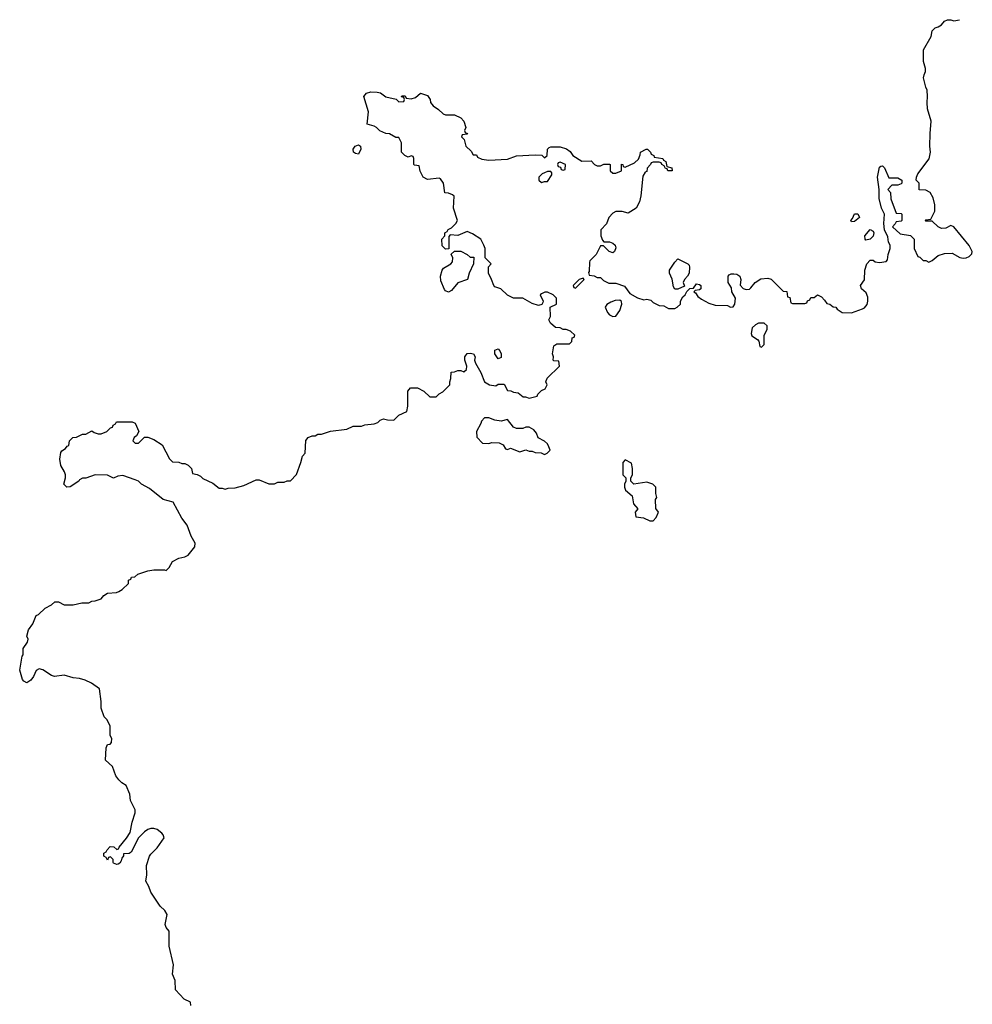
# Model space of a CAD drawing. Header units: inches. Extents: x 2386215 to 2556187, y 580866 to 760840.
# Tile 49 of 203: x 2535284 to 2541430, y 616996 to 623345. Entities that reach past the tile are written whole.
import ezdxf

# ---------------------------------------------------------------- set-up
doc = ezdxf.new("R2010")
doc.units = ezdxf.units.IN
doc.header["$MEASUREMENT"] = 0
for name, color, linetype in [('C5631', 7, 'Continuous'), ('C5632', 7, 'Continuous'), ('C5642', 7, 'Continuous')]:
    doc.layers.add(name, color=color, linetype=linetype)

msp = doc.modelspace()

# ---------------------------------------------------------------- linework, layer by layer
at = {"layer": 'C5631', "color": 5, "elevation": 40}
msp.add_lwpolyline([(2536388.4, 616988.4), (2536386, 617010), (2536346, 617030), (2536289, 617089), (2536288, 617150), (2536269, 617190), (2536277.2, 617250), (2536248.9, 617371.1), (2536248.4, 617468.4), (2536228, 617490), (2536222, 617510), (2536234.6, 617574.6), (2536220.4, 617600.4), (2536190, 617628), (2536130, 617718), (2536116.4, 617756.4), (2536098, 617790), (2536104, 617830), (2536102, 617890), (2536121.2, 617950), (2536130, 617964.7), (2536170, 618004.7), (2536215.3, 618070), (2536208.9, 618088.9), (2536200.4, 618100.4), (2536170, 618122), (2536150, 618128.7), (2536130, 618128.7), (2536110, 618122), (2536090, 618108.7), (2536051, 618070), (2536003.6, 617976.4), (2535990, 617968), (2535954, 617966), (2535954, 617954), (2535942, 617938), (2535939.6, 617920.4), (2535930, 617906), (2535919.6, 617900.4), (2535910, 617898), (2535890, 617906), (2535886, 617910), (2535886, 617930), (2535870, 617946), (2535858, 617942), (2535850, 617926), (2535842, 617942), (2535826, 617950), (2535826, 617970), (2535842, 617978), (2535847.3, 617992.7), (2535867.3, 618012.7), (2535891.6, 618011.6), (2535910, 617994), (2535922, 617998), (2535926, 618010), (2535973.6, 618066.4), (2535997.2, 618102.8), (2536009.5, 618170.5), (2536029, 618230), (2536028.9, 618248.9), (2535998, 618310), (2535995.3, 618350), (2535970, 618406), (2535943.1, 618423.1), (2535923.2, 618443.2), (2535904, 618470), (2535882, 618530), (2535838, 618570), (2535842, 618650), (2535850, 618672), (2535867.3, 618672.7), (2535876.4, 618683.6), (2535878, 618710), (2535868.7, 618728.7), (2535868, 618790), (2535848, 618830), (2535829.3, 618849.3), (2535810, 618906), (2535809.1, 618949.1), (2535798, 619030), (2535746.3, 619066.3), (2535705.6, 619085.6), (2535670, 619097.2), (2535630, 619100.9), (2535570, 619117.2), (2535509.5, 619109.5), (2535490, 619116), (2535432.9, 619152.9), (2535410, 619159), (2535390, 619148.7), (2535373, 619110), (2535355.1, 619084.9), (2535330, 619069.6), (2535310, 619079.3), (2535302, 619090), (2535284, 619150), (2535300.2, 619239.8), (2535306, 619250), (2535306, 619290), (2535335.3, 619330), (2535338, 619350), (2535329.2, 619370), (2535341.2, 619410), (2535369, 619450), (2535390, 619502), (2535406, 619510), (2535449.1, 619550.9), (2535490, 619572), (2535510, 619591), (2535534, 619590), (2535570, 619571.3), (2535630, 619571), (2535685.4, 619585.4), (2535730, 619584.7), (2535750, 619596), (2535770, 619598), (2535810, 619611.3), (2535827.2, 619632.8), (2535850, 619646.8), (2535908.9, 619651.1), (2535923.1, 619656.9), (2535946, 619670), (2535986, 619710), (2535986, 619730), (2536002, 619738), (2536006, 619750), (2536027.3, 619752.7), (2536046, 619770), (2536110, 619791.3), (2536150, 619798), (2536218, 619798), (2536230, 619794), (2536248.4, 619811.6), (2536270, 619852), (2536310, 619872), (2536350, 619882), (2536370, 619892), (2536413.6, 619946.4), (2536415.3, 619970), (2536398.6, 620000)], dxfattribs=at)
at = {"layer": 'C5632', "color": 5, "elevation": 40}
msp.add_lwpolyline([(2536398.6, 620000), (2536390, 620015.3), (2536364.5, 620084.5), (2536329.3, 620130), (2536273.6, 620233.6), (2536209, 620250), (2536122, 620322), (2536070, 620349), (2536050, 620368.7), (2536030, 620378), (2535950, 620405.2), (2535918, 620402), (2535890, 620389), (2535850, 620408.7), (2535770, 620409), (2535710, 620388), (2535690, 620388), (2535670, 620378), (2535664.7, 620370), (2535610, 620333.2), (2535588, 620330), (2535569.3, 620350), (2535579, 620390), (2535579, 620410), (2535574, 620430), (2535549.3, 620470), (2535542.7, 620510), (2535550, 620554), (2535556.4, 620563.6), (2535580.4, 620579.6), (2535590, 620594), (2535602, 620598), (2535606, 620630), (2535626, 620650), (2535650, 620652), (2535690, 620672), (2535710, 620672), (2535750, 620694), (2535763.6, 620683.6), (2535790, 620674), (2535810, 620674), (2535846, 620690), (2535870, 620714), (2535882, 620718), (2535886, 620730), (2535902, 620738), (2535908.4, 620751.6), (2536010, 620751.3), (2536030, 620742), (2536052, 620690), (2536038, 620662), (2536022, 620650), (2536014, 620630), (2536030, 620614), (2536050, 620614), (2536090, 620652), (2536110, 620652), (2536150, 620638), (2536203.6, 620603.6), (2536250, 620514), (2536270, 620494), (2536311.1, 620491.1), (2536330, 620482), (2536350, 620482), (2536370, 620471.3), (2536392, 620450), (2536398, 620418), (2536430, 620412), (2536450, 620402), (2536466.4, 620386.4), (2536530, 620356), (2536570, 620324.7), (2536590, 620324.7), (2536610, 620318), (2536630, 620324.7), (2536673.6, 620326.4), (2536730, 620342), (2536810, 620378), (2536830, 620378), (2536891.6, 620351.6), (2536928.4, 620351.6), (2536950, 620362), (2536990, 620362), (2537008.9, 620371.1), (2537030, 620372), (2537068.9, 620411.1), (2537098, 620490), (2537108, 620530), (2537126, 620550), (2537129.1, 620630.9), (2537146, 620650), (2537170, 620662), (2537190, 620662), (2537208.4, 620671.6), (2537230, 620672), (2537288.9, 620691.1), (2537394.6, 620705.4), (2537436.4, 620723.6), (2537490, 620724.7), (2537510, 620731.3), (2537570, 620738), (2537593.6, 620746.4), (2537610, 620762), (2537630, 620772), (2537656.4, 620763.6), (2537698, 620762), (2537730, 620794), (2537782, 620818), (2537787.3, 620852.7), (2537788, 620950), (2537806, 620970), (2537850, 620971), (2537892, 620950), (2537930, 620912), (2537970, 620912), (2537990, 620932), (2538014.6, 620945.4), (2538058, 620990), (2538058, 621010), (2538066, 621030), (2538067.3, 621072.7), (2538090, 621074), (2538110, 621082), (2538130, 621082), (2538150, 621074), (2538166, 621090), (2538168, 621110), (2538155.3, 621150), (2538155.3, 621170), (2538170, 621191.3), (2538190, 621194.8), (2538212, 621190), (2538222, 621170), (2538218, 621150), (2538224.7, 621130), (2538258, 621070), (2538282, 621010), (2538314, 620990), (2538355.3, 620984.7), (2538370, 620994), (2538410, 620994), (2538430, 620954), (2538451.6, 620951.6), (2538470, 620942), (2538499.6, 620939.6), (2538532.7, 620912.7), (2538547.3, 620912.7), (2538570, 620904.7), (2538622, 620918), (2538626, 620930), (2538650, 620954), (2538674.6, 620965.4), (2538686, 620990), (2538678, 621010), (2538687.3, 621032.7), (2538766, 621110), (2538762, 621142), (2538730, 621146), (2538726, 621150), (2538728, 621170), (2538722, 621190), (2538730, 621242), (2538750, 621254), (2538830, 621254), (2538846, 621270), (2538847.3, 621292.7), (2538862, 621298), (2538866, 621310), (2538836.4, 621336.4), (2538810, 621346), (2538790, 621346), (2538770, 621358), (2538740.4, 621360.4), (2538708.4, 621388.4), (2538698, 621410), (2538708, 621430), (2538706, 621490), (2538746, 621510), (2538746, 621550), (2538726, 621570), (2538690, 621588), (2538672.7, 621587.3), (2538650, 621578), (2538642, 621570), (2538662, 621530), (2538659.6, 621520.4), (2538651.6, 621508.4), (2538630, 621502), (2538590, 621515.3), (2538530, 621548), (2538470, 621548), (2538430, 621568), (2538388.9, 621608.9), (2538350, 621622), (2538342, 621630), (2538328.7, 621670), (2538308.7, 621710), (2538308.4, 621751.6), (2538326, 621770), (2538286, 621810), (2538286, 621870), (2538278, 621890), (2538258, 621930), (2538204.7, 621964.7), (2538170, 621978), (2538110, 621954), (2538062, 621958), (2538052.7, 621947.3), (2538052.7, 621867.3), (2538030, 621866), (2538010, 621886), (2538008, 621930), (2538026, 621950), (2538026, 621970), (2538042, 621978), (2538047.3, 621992.7), (2538070, 622002), (2538098, 622030), (2538108, 622050), (2538082, 622130), (2538087.3, 622207.3), (2538076.4, 622216.4), (2538050, 622226), (2538027.3, 622227.3), (2538018, 622290), (2537999, 622319), (2537990, 622322), (2537914.6, 622314.6), (2537886, 622330), (2537868.4, 622368.4), (2537862, 622402), (2537830, 622406), (2537826, 622410), (2537826, 622450), (2537822, 622462), (2537810, 622466), (2537790, 622458), (2537769.1, 622469.1), (2537748, 622490), (2537748, 622550), (2537730, 622586), (2537710, 622586), (2537670, 622608), (2537646, 622610), (2537608.4, 622628.4), (2537586, 622650), (2537570, 622658), (2537526, 622670), (2537535.3, 622750), (2537504, 622850), (2537521.2, 622870), (2537550, 622879.5), (2537590, 622878.4), (2537612.2, 622872.2), (2537647.1, 622847.1), (2537712, 622832), (2537730, 622814), (2537762, 622818), (2537766, 622830), (2537762, 622842), (2537747.3, 622847.3), (2537750, 622854), (2537770, 622854), (2537778, 622838), (2537810, 622834), (2537836.4, 622843.6), (2537868.9, 622871.1), (2537915.3, 622855.3), (2537932, 622830), (2537934, 622810), (2537952, 622790), (2537986.4, 622766.4), (2538016.9, 622736.9), (2538031.1, 622731.1), (2538090, 622730.8), (2538130, 622710.8), (2538150, 622691), (2538162, 622650), (2538154, 622630), (2538158, 622618), (2538172, 622610), (2538170, 622606), (2538138, 622602), (2538134, 622590), (2538152, 622572), (2538162, 622530), (2538196.9, 622496.9), (2538210, 622474), (2538230, 622474), (2538238, 622458), (2538265.4, 622445.4), (2538310, 622438.8), (2538430, 622444.7), (2538490, 622466.8), (2538610, 622474), (2538652, 622472), (2538670, 622454), (2538686, 622470), (2538688, 622510), (2538700.2, 622519.8), (2538710, 622524.7), (2538770, 622524.7), (2538811, 622511), (2538835.3, 622495.3), (2538852, 622470), (2538910, 622432), (2538970, 622434), (2538991.6, 622411.6), (2539010, 622402), (2539030, 622402), (2539052.7, 622412.7), (2539090, 622414), (2539094, 622410), (2539094, 622370), (2539110, 622354), (2539130, 622354), (2539166, 622370), (2539167.3, 622412.7), (2539174, 622410), (2539178, 622398), (2539190, 622394), (2539250, 622422), (2539275.3, 622444.7), (2539287.3, 622472.7), (2539288.9, 622491.1), (2539326, 622510), (2539334, 622510), (2539354, 622490), (2539358, 622478), (2539374, 622470), (2539378, 622458), (2539434, 622450), (2539438, 622438), (2539452, 622430), (2539458, 622398), (2539492, 622390), (2539494, 622370), (2539466, 622370), (2539462, 622382), (2539450, 622386), (2539442, 622402), (2539426, 622410), (2539422, 622422), (2539410, 622426), (2539370, 622426), (2539358, 622422), (2539354, 622410), (2539332.7, 622387.3), (2539330, 622366), (2539318, 622362), (2539303.6, 622336.4), (2539291.1, 622208.9), (2539282, 622170), (2539262, 622130), (2539210, 622098), (2539170, 622108), (2539130, 622108), (2539110, 622098), (2539084.7, 622070), (2539070, 622028), (2539032, 621990), (2539032, 621950), (2539043.6, 621923.6), (2539052.7, 621912.7), (2539088.4, 621911.6), (2539110, 621904.7), (2539124.7, 621890), (2539130, 621874), (2539122, 621850), (2539110, 621842), (2539086, 621850), (2539050, 621886), (2539030, 621886), (2539002, 621830), (2538962, 621790), (2538959.6, 621780.4), (2538958, 621722), (2538954, 621714), (2538958, 621698), (2538990, 621692), (2539010, 621682), (2539030, 621682), (2539050, 621662), (2539085.4, 621645.4), (2539130, 621644.7), (2539186, 621626), (2539219.6, 621579.6), (2539270, 621551.3), (2539310, 621538), (2539330, 621542), (2539356, 621536), (2539370, 621522), (2539410, 621502), (2539439.6, 621499.6), (2539470, 621482), (2539510, 621482), (2539526, 621490), (2539546, 621510), (2539546, 621530), (2539563.1, 621556.9), (2539578, 621570), (2539587.3, 621592.7), (2539608, 621612), (2539630, 621614), (2539650, 621642), (2539670, 621638), (2539678, 621630), (2539678, 621610), (2539670, 621602), (2539642, 621598), (2539634, 621590), (2539643.6, 621583.6), (2539659.8, 621559.8), (2539682.5, 621542.5), (2539730, 621516), (2539770, 621504.7), (2539850, 621502), (2539870, 621492), (2539887.3, 621492.7), (2539898, 621510), (2539902, 621550), (2539878, 621590), (2539876.4, 621616.4), (2539855.3, 621650), (2539854, 621670), (2539855.3, 621690), (2539861.2, 621698.8), (2539874, 621706), (2539890, 621706.8), (2539910, 621702.8), (2539930.7, 621690.7), (2539936, 621670), (2539932.7, 621632.7), (2539951.6, 621611.6), (2539970, 621604.7), (2539992.5, 621607.5), (2540000, 621616.3)], dxfattribs=at)
for points in [[(2537470, 622478), (2537450, 622482), (2537438, 622490), (2537435.3, 622510), (2537448, 622530), (2537470, 622538), (2537482, 622530), (2537484.7, 622510)], [(2538770, 622426), (2538758, 622422), (2538754, 622410), (2538758, 622398), (2538772.7, 622392.7), (2538778, 622378), (2538790, 622374), (2538802, 622378), (2538806, 622410)], [(2538710, 622366), (2538690, 622366), (2538670, 622358), (2538654, 622350), (2538634, 622330), (2538634, 622310), (2538650, 622294), (2538670, 622302), (2538690, 622302), (2538716.4, 622343.6), (2538718, 622358)], [(2538050, 621588.7), (2538030, 621595.3), (2538024.1, 621604.1), (2538001.5, 621661.5), (2537999.3, 621690), (2538008.7, 621730), (2538018, 621742), (2538066, 621770), (2538076.4, 621783.6), (2538078, 621810), (2538067.3, 621832.7), (2538088, 621852), (2538130, 621851.3), (2538171.6, 621831.6), (2538190, 621814), (2538212.7, 621812.7), (2538212, 621770), (2538184.7, 621710), (2538172, 621670), (2538111.1, 621648.9), (2538070, 621598)], [(2539510, 621608), (2539502, 621622), (2539492.5, 621672.5), (2539475.3, 621710), (2539475.3, 621730), (2539510, 621782), (2539530, 621802), (2539594, 621770), (2539602, 621762), (2539604.7, 621750), (2539602, 621710), (2539592, 621690), (2539572, 621670), (2539564.7, 621650), (2539572.7, 621627.3), (2539530, 621608)], [(2538918, 621678), (2538894, 621670), (2538854, 621630), (2538858, 621618), (2538870, 621614), (2538926, 621670)], [(2539155.3, 621535.3), (2539125.4, 621534.6), (2539096.9, 621523.1), (2539071.6, 621508.4), (2539062, 621490), (2539076.9, 621456.9), (2539090, 621442), (2539110, 621431.3), (2539130, 621432), (2539155.3, 621470), (2539168, 621510), (2539167.3, 621527.3)], [(2538370, 621158), (2538348.7, 621190), (2538350, 621214), (2538370, 621222), (2538382, 621210), (2538391, 621190), (2538390, 621166)], [(2538310, 620778), (2538283.6, 620776.4), (2538263.6, 620756.4), (2538259.6, 620740.4), (2538232, 620690), (2538232.7, 620652.7), (2538270, 620614), (2538310, 620612), (2538330, 620618), (2538376.9, 620616.9), (2538403.6, 620603.6), (2538418, 620578), (2538430, 620574), (2538450, 620582), (2538510, 620558), (2538550, 620571.3), (2538570, 620562), (2538590, 620562), (2538610, 620554), (2538647.3, 620552.7), (2538670, 620542), (2538686, 620550), (2538706, 620570), (2538698, 620590), (2538688, 620610), (2538670, 620628), (2538628.7, 620648.7), (2538618, 620678), (2538600.4, 620700.4), (2538570, 620718), (2538550, 620718), (2538530, 620708), (2538490, 620708), (2538470, 620718), (2538430, 620766), (2538390, 620755.3), (2538350, 620762)], [(2539190, 620506), (2539174, 620490), (2539174, 620410), (2539194, 620390), (2539194, 620370), (2539184.7, 620350), (2539184.7, 620330), (2539192, 620310), (2539235.3, 620275.3), (2539243.6, 620223.6), (2539272, 620190), (2539254, 620170), (2539258, 620138), (2539307.3, 620132.7), (2539350, 620114), (2539370, 620114), (2539390, 620134), (2539406, 620170), (2539387.3, 620192.7), (2539386, 620250), (2539395.3, 620264.7), (2539388.7, 620290), (2539388, 620330), (2539368.9, 620348.9), (2539330, 620362), (2539246, 620350), (2539226, 620370), (2539226, 620390), (2539238, 620410), (2539238, 620450), (2539230, 620486)]]:
    msp.add_lwpolyline(points, close=True, dxfattribs=at)
at = {"layer": 'C5642', "color": 5, "elevation": 40}
msp.add_lwpolyline([(2540000, 621616.3), (2540029.5, 621650.5), (2540065.6, 621674.4), (2540110, 621678), (2540131.6, 621671.6), (2540210, 621594), (2540232.7, 621592.7), (2540238, 621558), (2540252.7, 621552.7), (2540258, 621518), (2540270, 621514), (2540350, 621514), (2540362, 621518), (2540367.3, 621532.7), (2540382, 621538), (2540387.3, 621552.7), (2540410, 621554), (2540430, 621571.3), (2540456.9, 621556.9), (2540476.9, 621536.9), (2540490, 621514), (2540511.3, 621511.3), (2540532.7, 621492.7), (2540550, 621492), (2540558, 621478), (2540590, 621456), (2540650, 621455.5), (2540720.5, 621479.5), (2540733, 621487), (2540751.4, 621508.6), (2540755.6, 621530), (2540754.5, 621554.5), (2540744.5, 621584.5), (2540715.3, 621610), (2540708, 621630), (2540733.2, 621666.8), (2540735.3, 621730), (2540748, 621770), (2540770, 621794), (2540790, 621794), (2540803.6, 621783.6), (2540830, 621778), (2540873.6, 621786.4), (2540883.1, 621796.9), (2540886.6, 621830), (2540899.3, 621870), (2540899, 621890), (2540889.3, 621910), (2540884, 621944), (2540864, 621990), (2540859, 622030), (2540862, 622090), (2540844, 622130), (2540828.9, 622191.1), (2540828.7, 622250), (2540817.2, 622330), (2540830, 622394), (2540840.4, 622399.6), (2540850, 622402), (2540862, 622390), (2540890, 622324.7), (2540950, 622324.7), (2540974, 622310), (2540974, 622290), (2540970, 622286), (2540950, 622278), (2540910, 622278), (2540884.7, 622250), (2540901, 622230), (2540904.7, 622190), (2540938, 622098), (2540970, 622094), (2540974, 622090), (2540974, 622050), (2540970, 622046), (2540938, 622042), (2540932.7, 622027.3), (2540914, 622010), (2540963.6, 621963.6), (2541030, 621954), (2541054, 621930), (2541054, 621870), (2541078, 621818), (2541090, 621814), (2541112.7, 621792.7), (2541130, 621792), (2541150, 621782), (2541170, 621792), (2541210, 621824.7), (2541250, 621836), (2541298.8, 621838.8), (2541350, 621810.5), (2541370, 621806), (2541390, 621808.2), (2541410, 621818), (2541425.4, 621834.6), (2541429.5, 621850), (2541410, 621889.2), (2541310, 622008), (2541290, 622018), (2541259.6, 622000.4), (2541230, 621998), (2541208.7, 622008.7), (2541170, 622046), (2541130, 622046), (2541126, 622050), (2541130, 622054), (2541162, 622058), (2541188, 622110), (2541188.4, 622151.6), (2541176.5, 622196.5), (2541158, 622230), (2541130, 622246), (2541087.3, 622247.3), (2541086, 622290), (2541068, 622310), (2541068.7, 622330), (2541079, 622350), (2541151.9, 622448.1), (2541159.3, 622490), (2541155.1, 622530), (2541157, 622610), (2541164.5, 622690), (2541141.2, 622770), (2541137.2, 622810), (2541141.2, 622850), (2541139, 622890), (2541129.2, 622910), (2541115.3, 622970), (2541118, 622990), (2541128, 623010), (2541128, 623030), (2541114.6, 623074.6), (2541115.3, 623150), (2541163.1, 623236.9), (2541170, 623272), (2541190, 623292), (2541210, 623298), (2541230, 623311.3), (2541250, 623336), (2541270, 623344.7), (2541290, 623344.7), (2541310, 623338), (2541346.7, 623343.5)], dxfattribs=at)
for points in [[(2540650, 622042), (2540645.2, 622050), (2540657.2, 622062.8), (2540670, 622092), (2540690, 622092), (2540702, 622070), (2540670, 622044)], [(2540743.1, 621923.1), (2540738, 621930), (2540735.3, 621950), (2540770, 621992), (2540790, 621982), (2540794.8, 621970), (2540790.5, 621949.5), (2540770, 621928.7)], [(2540050, 621388), (2540030, 621378), (2540010, 621358), (2540002, 621322), (2540007.1, 621307.1), (2540043.6, 621283.6), (2540052.7, 621272.7), (2540058, 621238), (2540070, 621234), (2540086, 621250), (2540087.3, 621307.3), (2540106, 621350), (2540106, 621370), (2540087.3, 621387.3)]]:
    msp.add_lwpolyline(points, close=True, dxfattribs=at)

doc.saveas('drawing.dxf')
